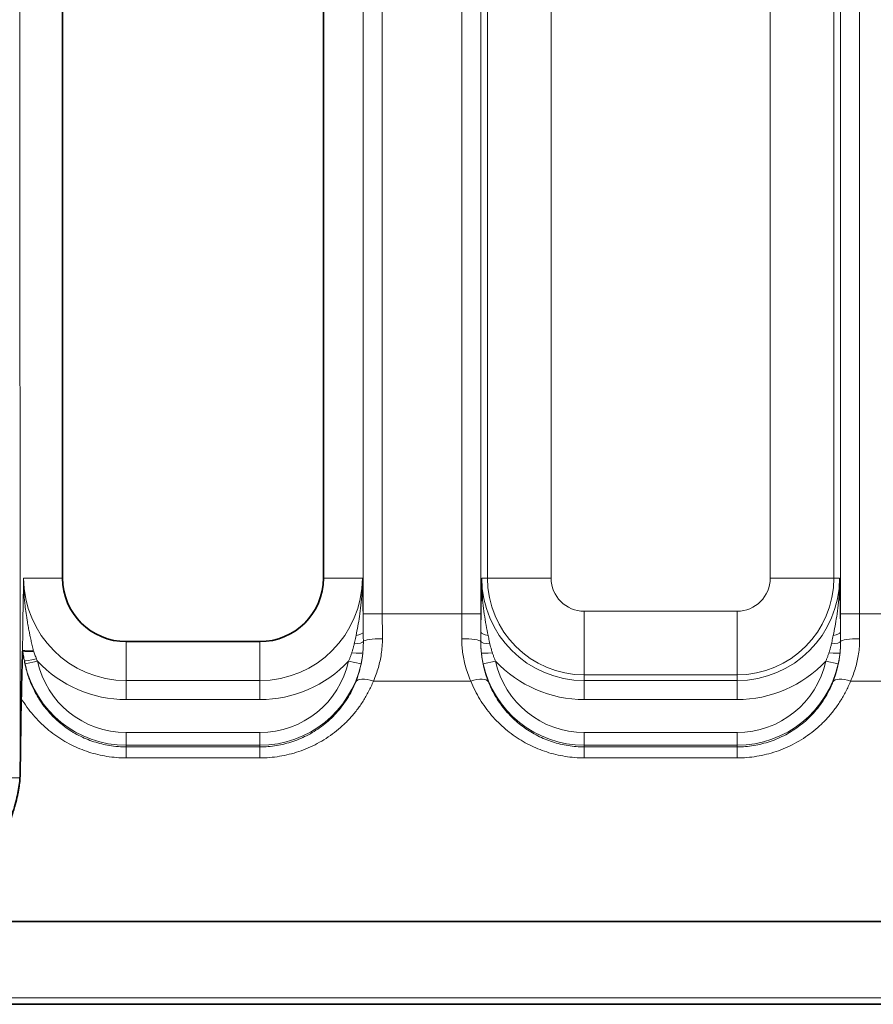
# Model space of a CAD drawing. Header units: millimetres. Extents: x 10 to 830, y 10 to 584.
# Tile 19 of 174: x 237 to 251, y 173 to 188. Entities that reach past the tile are written whole.
import ezdxf

# ---------------------------------------------------------------- set-up
doc = ezdxf.new("R2010")
doc.units = ezdxf.units.MM
doc.header["$LTSCALE"] = 2
for name, color, linetype, lineweight in [('Bemaßung (ISO)', 7, 'Continuous', 25), ('Sichtbar (ISO)', 7, 'Continuous', 35), ('Sichtbar schmal (ISO)', 7, 'Continuous', 18)]:
    doc.layers.add(name, color=color, linetype=linetype, lineweight=lineweight)
doc.styles.add('Notiztext (ISO)', font='isocpeur.ttf')
doc.dimstyles.new('Standard (ISO)', dxfattribs={"dimscale": 2, "dimtxt": 3.5, "dimasz": 2.5, "dimexe": 2, "dimexo": 0, "dimgap": 0.762, "dimtad": 1, "dimtoh": 1, "dimdec": 8, "dimdsep": 46, "dimtxsty": 'Notiztext (ISO)', "dimcen": 0.09, "dimdle": 10, "dimclrd": 256, "dimclre": 256, "dimclrt": 256, "dimadec": 6, "dimazin": 2, "dimtfac": 0.514286, "dimtdec": 3, "dimtmove": 0, "dimatfit": 3, "dimfxl": 1, "dimtolj": 1, "dimlwd": -1, "dimlwe": -1, "dimarcsym": 0})

# ---------------------------------------------------------------- blocks, each defined once
blk = doc.blocks.new('*D26')
at = {"layer": 'Bemaßung (ISO)', "transparency": 16777216}
for p, q in [((213.635, 194.366), (213.635, 132.981)), ((281.135, 194.366), (281.135, 132.981)), ((218.635, 136.981), (276.135, 136.981))]:
    blk.add_line(p, q, dxfattribs=at)
for points in [[(218.635, 137.814), (218.635, 136.147), (213.635, 136.981)], [(276.135, 137.814), (276.135, 136.147), (281.135, 136.981)]]:
    blk.add_solid(points, dxfattribs=at)
at = {"layer": 'Defpoints', "color": 0, "transparency": 16777216}
for p in [(213.635, 194.366), (281.135, 194.366), (281.135, 136.981)]:
    blk.add_point(p, dxfattribs=at)
at = {"layer": 'Bemaßung (ISO)', "transparency": 16777216, "insert": (239.685, 145.505), "char_height": 7, "attachment_point": 1, "style": 'Notiztext (ISO)'}
blk.add_mtext('\\A1;67.5', dxfattribs=at)

msp = doc.modelspace()

# ---------------------------------------------------------------- linework, layer by layer
at = {"layer": 'Sichtbar (ISO)'}
for p, q in [((237.98504723, 196.41642402), (237.98504723, 179.71642402)), ((242.08504723, 179.71642402), (242.08504723, 196.41642402)), ((238.98504723, 178.71642402), (241.08504723, 178.71642402)), ((237.33681485, 177.82225948), (237.31738418, 176.63134537)), ((278.39376924, 174.31845926), (216.37576633, 174.31845943)), ((190.39148969, 173.01642402), (304.37804723, 173.01642402))]:
    msp.add_line(p, q, dxfattribs=at)
for centre, start, end in [((238.98504723, 179.71642402), 180, 270), ((241.08504723, 179.71642402), 270, 0)]:
    msp.add_arc(centre, 1, start, end, dxfattribs=at)
msp.add_ellipse((237.01382065, 176.65425376), major_axis=(-0.00051389, 0.64115876), ratio=0.4737407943, start_param=4.5918358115, end_param=4.6762720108, dxfattribs=at)
for points, knots in [([(237.33681485, 177.82225948), (237.33876117, 177.9415498), (237.34142255, 178.05547975), (237.34807103, 178.29919928), (237.35254674, 178.4333839), (237.35689766, 178.55706491)], [-0.091893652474, -0.091893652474, -0.091893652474, -0.091893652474, -0.052684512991, -0.052684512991, -0.000000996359, -0.000000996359, -0.000000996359, -0.000000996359]), ([(237.36049322, 178.5751406), (237.36019123, 178.57528487), (237.35960481, 178.57519066), (237.35877504, 178.57366786), (237.35810048, 178.57097699), (237.35755799, 178.56727999), (237.35714671, 178.56264033), (237.35696561, 178.55901158), (237.35689714, 178.55706562)], [0, 0, 0, 0, 0.16666666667, 0.33333333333, 0.5, 0.66666666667, 0.83333333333, 0.99999926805, 0.99999926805, 0.99999926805, 0.99999926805]), ([(237.52721958, 178.56994022), (237.5170928, 178.56937802), (237.50707445, 178.56891201), (237.49728117, 178.56854177), (237.48748789, 178.56817154), (237.47791984, 178.56789715), (237.46869615, 178.56772553), (237.45947245, 178.56755391), (237.45059324, 178.56748512), (237.44217448, 178.56751805), (237.43375572, 178.56755098), (237.42579707, 178.56768553), (237.41839231, 178.56791941), (237.41098754, 178.56815329), (237.40413621, 178.56848638), (237.39791077, 178.5689146), (237.39168533, 178.56934282), (237.38608661, 178.56986636), (237.38118525, 178.57047767), (237.37628389, 178.57108897), (237.37207934, 178.57178793), (237.36861764, 178.57256854), (237.36515594, 178.57334916), (237.36243725, 178.57421145), (237.36049266, 178.57514051)], [0, 0, 0, 0, 0.125, 0.125, 0.125, 0.25, 0.25, 0.25, 0.375, 0.375, 0.375, 0.5, 0.5, 0.5, 0.625, 0.625, 0.625, 0.75, 0.75, 0.75, 0.875, 0.875, 0.875, 1, 1, 1, 1]), ([(237.31542101, 176.57738881), (237.31333966, 176.54060636), (237.30967441, 176.50188944), (237.30428463, 176.46129629), (237.30148181, 176.44018686), (237.29821377, 176.41856979), (237.29446073, 176.39642452), (237.29099673, 176.37598475), (237.28711949, 176.35509509), (237.28281402, 176.33373839), (237.27384382, 176.289243), (237.26301257, 176.24272144), (237.25020225, 176.19401312), (237.23739194, 176.14530481), (237.22259964, 176.0944094), (237.20580582, 176.04127548), (237.20316419, 176.03291763), (237.20047354, 176.02450398), (237.19773428, 176.01603576), (237.18305906, 175.97066837), (237.16697665, 175.92374218), (237.1496303, 175.87538394), (237.14503516, 175.86257358), (237.14035238, 175.849662), (237.13558567, 175.83665419), (237.11899964, 175.79139278), (237.10138714, 175.74497248), (237.08298835, 175.69754555), (237.07845295, 175.68585456), (237.0738709, 175.67410231), (237.06924353, 175.66228704), (237.04970412, 175.61239612), (237.02933792, 175.56138721), (237.00838228, 175.50909299)], [0, 0, 0, 0, 0.1428571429, 0.1428571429, 0.1428571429, 0.2171463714, 0.2171463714, 0.2171463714, 0.2857142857, 0.2857142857, 0.2857142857, 0.4285714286, 0.4285714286, 0.4285714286, 0.5714285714, 0.5714285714, 0.5714285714, 0.5938996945, 0.5938996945, 0.5938996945, 0.7142857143, 0.7142857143, 0.7142857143, 0.7461766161, 0.7461766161, 0.7461766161, 0.8571428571, 0.8571428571, 0.8571428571, 0.8844966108, 0.8844966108, 0.8844966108, 1, 1, 1, 1])]:
    msp.add_open_spline(points, degree=3, knots=knots, dxfattribs=at)
at = {"layer": 'Sichtbar schmal (ISO)'}
for p, q in [((237.31738418, 176.63134537), (237.3144435, 199.88173827)), ((242.71049462, 179.15429897), (242.71049462, 197.17854907)), ((243.01031187, 179.15429897), (243.01031187, 197.17854907)), ((244.25978259, 197.17854907), (244.25978259, 179.15429897)), ((244.55959984, 197.17854907), (244.55959984, 179.15429897)), ((250.21049462, 179.15429897), (250.21049462, 197.17854907)), ((250.51031187, 179.15429897), (250.51031187, 197.17854907)), ((244.66240148, 179.71642402), (244.66240148, 196.41642402)), ((245.66179231, 179.71642402), (245.66179231, 196.41642402)), ((249.10830215, 196.41642402), (249.10830215, 179.71642402)), ((250.10769297, 196.41642402), (250.10769297, 179.71642402)), ((237.98504723, 179.71642402), (237.37356815, 179.71642402)), ((242.08504723, 179.71642402), (242.69652638, 179.71642382)), ((244.57356808, 179.71642385), (244.66240148, 179.71642402)), ((245.66179231, 179.71642402), (244.66240148, 179.71642402)), ((249.10830215, 179.71642402), (250.10769297, 179.71642402)), ((250.10769297, 179.71642402), (250.19652638, 179.71642382)), ((243.01031187, 179.15429897), (242.71049462, 179.15429897)), ((244.25978259, 179.15429897), (243.01031187, 179.15429897)), ((244.25978259, 179.15429897), (244.55959984, 179.15429897)), ((248.58504723, 179.1931691), (246.18504723, 179.1931691)), ((246.18504723, 179.1931691), (246.18504723, 178.19377828)), ((248.58504723, 179.1931691), (248.58504723, 178.19377828)), ((250.51031187, 179.15429897), (250.21049462, 179.15429897)), ((251.75978259, 179.15429897), (250.51031187, 179.15429897)), ((238.98504723, 178.71642402), (238.98504723, 178.10494494)), ((241.08504723, 178.71642402), (241.08504723, 178.10494494)), ((237.39458972, 178.3672767), (237.58981901, 178.41013467)), ((242.67550474, 178.3672767), (242.48027545, 178.41013467)), ((244.59458972, 178.3672767), (244.78981901, 178.41013467)), ((250.17550474, 178.3672767), (249.98027545, 178.41013467)), ((248.58504723, 178.19377828), (246.18504723, 178.19377828)), ((246.18504723, 178.10494494), (246.18504723, 178.19377828)), ((248.58504723, 178.19377828), (248.58504723, 178.10494494)), ((238.98504723, 177.80512769), (238.98504723, 178.10494494)), ((238.98504723, 178.10494494), (241.08504723, 178.10494494)), ((241.08504723, 177.80512769), (241.08504723, 178.10494494)), ((244.40079009, 178.09605204), (242.86930437, 178.09605204)), ((246.18504723, 177.80512769), (246.18504723, 178.10494494)), ((246.18504723, 178.10494494), (248.58504723, 178.10494494)), ((248.58504723, 177.80512769), (248.58504723, 178.10494494)), ((251.90079009, 178.09605204), (250.36930437, 178.09605204)), ((238.98504723, 177.80512769), (241.08504723, 177.80512769)), ((246.18504723, 177.80512769), (248.58504723, 177.80512769)), ((238.98504723, 177.28797208), (241.08504723, 177.28797208)), ((238.98504723, 177.08809391), (238.98504723, 177.28797208)), ((241.08504723, 177.08809391), (241.08504723, 177.28797208)), ((246.18504723, 177.28797208), (248.58504723, 177.28797208)), ((246.18504723, 177.08809391), (246.18504723, 177.28797208)), ((248.58504723, 177.08809391), (248.58504723, 177.28797208)), ((238.98504723, 177.08809391), (241.08504723, 177.08809391)), ((238.98504723, 177.08809391), (238.98504723, 177.06209507)), ((238.98504723, 177.06209507), (241.08504723, 177.06209491)), ((238.98504723, 176.88926729), (238.98504723, 177.06209491)), ((241.08504723, 177.08809391), (241.08504723, 177.06209491)), ((241.08504723, 176.88926729), (241.08504723, 177.06209491)), ((246.18504723, 177.08809391), (248.58504723, 177.08809391)), ((246.18504723, 177.08809391), (246.18504723, 177.06209491)), ((246.18504723, 177.06209491), (248.58504723, 177.06209491)), ((246.18504723, 176.88926729), (246.18504723, 177.06209491)), ((248.58504723, 177.08809391), (248.58504723, 177.06209491)), ((248.58504723, 176.88926729), (248.58504723, 177.06209491)), ((238.98504723, 176.88926728), (241.08504723, 176.88926729)), ((246.18504723, 176.88926729), (248.58504723, 176.88926729)), ((304.37804723, 173.11642402), (190.39148969, 173.11642402))]:
    msp.add_line(p, q, dxfattribs=at)
for centre, radius, start, end in [((238.98504723, 179.71642402), 1.61147908, 180, 270), ((241.08504723, 179.71642402), 1.61147908, 270, 359.999834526), ((246.18504723, 179.71642402), 1.61147908, 180.000146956, 270), ((246.18504723, 179.71642402), 1.52264575, 180, 270), ((246.18504723, 179.71642402), 0.52325492, 180, 270), ((248.58504723, 179.71642402), 0.52325492, 270, 0), ((248.58504723, 179.71642402), 1.52264575, 270, 0), ((248.58504723, 179.71642402), 1.61147908, 270, 359.999834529), ((238.98504723, 178.71642402), 1.62833011, 192.381530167, 270), ((238.98504723, 179.71642402), 1.91129633, 223.114399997, 270), ((238.98504723, 178.71642402), 1.42845194, 192.381530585, 270), ((241.08504723, 179.71642402), 1.91129633, 270, 316.885600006), ((241.08504723, 178.71642402), 1.42845194, 270, 347.618469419), ((241.08504723, 178.71642402), 1.62833011, 270, 347.618469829), ((246.18504723, 178.71642402), 1.62833011, 192.381530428, 270), ((246.18504723, 178.71642402), 1.42845194, 192.381530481, 270), ((246.18504723, 179.71642402), 1.91129633, 223.114399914, 270), ((248.58504723, 179.71642402), 1.91129633, 270, 316.885600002), ((248.58504723, 178.71642402), 1.42845194, 270, 347.618469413), ((248.58504723, 178.71642402), 1.62833011, 270, 347.618469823)]:
    msp.add_arc(centre, radius, start, end, dxfattribs=at)
for centre, major_axis, ratio, start_param, end_param in [((242.80815434, 179.15429951), (0, 2.79831318), 0.0348994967, 1.5707965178, 1.6737003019), ((243.10794766, 179.15429959), (0.00000045, 2.49812141), 0.0390836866, 1.5707965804, 1.7279441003), ((244.1621468, 179.15429959), (0.00000045, -2.49812135), 0.0390836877, 1.4136485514, 1.570796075), ((244.46194011, 179.15429948), (0, -2.79831238), 0.0348995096, 1.4678923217, 1.5707961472), ((250.30815434, 179.15429951), (0, 2.79831318), 0.0348994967, 1.5707965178, 1.673700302), ((250.60794766, 179.15429959), (0.00000045, 2.49812141), 0.0390836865, 1.5707965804, 1.7279441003), ((242.51113307, 178.86684995), (0.19998881, 0.00211517), 0.289851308, 5.155871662, 6.2467123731), ((243.01151489, 178.71642402), (-0.29999541, -0.0016587), 0.1563815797, 4.7115243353, 6.2105862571), ((244.25857956, 178.71642402), (0.29999541, -0.0016587), 0.1563815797, 0.0725990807, 1.5716609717), ((244.75896139, 178.86684983), (-0.19998881, 0.00211523), 0.2898513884, 0.0364730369, 1.1273137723), ((250.01113307, 178.86684995), (0.19998881, 0.00211517), 0.289851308, 5.1558716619, 6.2467123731), ((250.51151489, 178.71642402), (-0.29999541, -0.0016587), 0.1563815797, 4.7115243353, 6.2105862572), ((242.51280823, 178.71933868), (0.19999153, 0.00184048), 0.205042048, 4.9927317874, 6.2099218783), ((244.75728622, 178.71933858), (-0.19999153, 0.00184048), 0.2050419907, 0.0732633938, 1.2904536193), ((250.01280823, 178.71933868), (0.19999153, 0.00184048), 0.2050420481, 4.9927317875, 6.2099218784), ((237.58168952, 178.44993163), (-0.196517, -0.03716272), 0.0218154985, 0.0349147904, 1.5350114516), ((242.50477003, 178.56083612), (0.19887665, -0.0211679), 0.0889097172, 4.8481005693, 6.2481398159), ((240.61153066, 178.81036948), (2.05064078, -0.50968132), 0.8909041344, 6.1627551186, 6.4117156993), ((244.76532447, 178.56083527), (-0.19887664, -0.02116792), 0.0889091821, 0.0350457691, 1.4350852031), ((246.56979005, 178.78895314), (1.96112084, 0.49125693), 0.9108718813, 3.0085141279, 3.2630447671), ((250.00477003, 178.56083612), (0.19887665, -0.0211679), 0.0889097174, 4.8481005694, 6.2481398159), ((248.11153068, 178.81036948), (2.05064076, -0.50968131), 0.8909041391, 6.1627551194, 6.4117157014), ((239.43792177, 178.38120419), (1.97582669, -0.8301439), 0.7795513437, 3.6179553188, 3.6438834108), ((242.86930437, 177.96906241), (-0.27843005, 0.11169919), 0.3978358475, 4.8706559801, 6.2451367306), ((244.40079009, 177.96906241), (0.27843005, 0.11169919), 0.3978358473, 0.0380485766, 1.4125293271), ((250.36930437, 177.96906241), (-0.27843005, 0.11169919), 0.3978358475, 4.8706559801, 6.2451367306), ((237.01757374, 176.57748107), (0.3, 0.00003794), 0.0036218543, 4.7123885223, 6.1633155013)]:
    msp.add_ellipse(centre, major_axis=major_axis, ratio=ratio, start_param=start_param, end_param=end_param, dxfattribs=at)
for points, knots in [([(237.35689643, 178.5570656), (237.35696092, 178.57719), (237.35704445, 178.59789863), (237.35714812, 178.61917491), (237.35724532, 178.63912247), (237.35736023, 178.65956877), (237.35749378, 178.68050327), (237.3576583, 178.70629353), (237.35785104, 178.73282412), (237.35807639, 178.76013456), (237.35822907, 178.77863768), (237.3583968, 178.79749832), (237.3585799, 178.81673075), (237.35888687, 178.84897459), (237.3592365, 178.88226286), (237.3596348, 178.91661225), (237.35982473, 178.93299175), (237.36002584, 178.94961223), (237.36023794, 178.96647758), (237.36073564, 179.00605122), (237.36129239, 179.04697082), (237.36191719, 179.0892911), (237.36211707, 179.10282978), (237.36232407, 179.11651184), (237.36253782, 179.13034066), (237.36327718, 179.17817476), (237.36409309, 179.22775801), (237.36500235, 179.27939037), (237.36517764, 179.28934458), (237.36535658, 179.29937522), (237.36553888, 179.3094851), (237.36657593, 179.36699709), (237.36771069, 179.42706126), (237.36893496, 179.48907089), (237.3690422, 179.49450253), (237.36915022, 179.49994936), (237.36925893, 179.50541116), (237.37060879, 179.57322696), (237.37204323, 179.64329794), (237.37356815, 179.71642402)], [0, 0, 0, 0, 0.073730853, 0.073730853, 0.073730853, 0.1428571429, 0.1428571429, 0.1428571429, 0.2280173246, 0.2280173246, 0.2280173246, 0.2857142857, 0.2857142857, 0.2857142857, 0.3824452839, 0.3824452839, 0.3824452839, 0.4285714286, 0.4285714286, 0.4285714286, 0.5368039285, 0.5368039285, 0.5368039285, 0.5714285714, 0.5714285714, 0.5714285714, 0.6911957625, 0.6911957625, 0.6911957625, 0.7142857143, 0.7142857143, 0.7142857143, 0.8456373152, 0.8456373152, 0.8456373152, 0.8571428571, 0.8571428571, 0.8571428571, 1, 1, 1, 1]), ([(237.52721956, 178.5699402), (237.52550814, 178.57724464), (237.52376987, 178.58468853), (237.522007, 178.59226711), (237.51586137, 178.61868709), (237.50941512, 178.64674527), (237.50277653, 178.67624325), (237.49978225, 178.68954805), (237.49674945, 178.70314695), (237.49367983, 178.71706422), (237.48799161, 178.74285387), (237.48217558, 178.7697364), (237.47625789, 178.79787697), (237.47187902, 178.81869998), (237.46744524, 178.84021128), (237.46298201, 178.86245131), (237.45815858, 178.88648621), (237.45330051, 178.91137215), (237.44845043, 178.9371626), (237.44275499, 178.96744828), (237.43707009, 178.99897984), (237.4314844, 179.03187117), (237.42791207, 179.05290688), (237.42438092, 179.07449884), (237.42092005, 179.09667621), (237.4143596, 179.13871589), (237.40804484, 179.18285633), (237.40224111, 179.22934191), (237.40019596, 179.2457227), (237.3982152, 179.26239467), (237.39631191, 179.27936702), (237.38995341, 179.3360684), (237.38445202, 179.39612658), (237.38045261, 179.4588338), (237.37985764, 179.46816254), (237.37929592, 179.47754975), (237.37876916, 179.48699283), (237.3747015, 179.55991172), (237.37268615, 179.63617669), (237.37356815, 179.71642402)], [0, 0, 0, 0, 0.0318441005, 0.0318441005, 0.0318441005, 0.1428571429, 0.1428571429, 0.1428571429, 0.1929285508, 0.1929285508, 0.1929285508, 0.2857142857, 0.2857142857, 0.2857142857, 0.354372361, 0.354372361, 0.354372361, 0.4285714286, 0.4285714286, 0.4285714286, 0.5157032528, 0.5157032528, 0.5157032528, 0.5714285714, 0.5714285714, 0.5714285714, 0.6770621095, 0.6770621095, 0.6770621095, 0.7142857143, 0.7142857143, 0.7142857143, 0.8386426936, 0.8386426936, 0.8386426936, 0.8571428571, 0.8571428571, 0.8571428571, 1, 1, 1, 1]), ([(242.59749961, 178.81539814), (242.60695549, 178.86089302), (242.61645411, 178.9087686), (242.62555518, 178.95813768), (242.63465625, 179.00750676), (242.64338246, 179.05837842), (242.65173592, 179.11325105), (242.66008938, 179.16812368), (242.66805524, 179.22699001), (242.67491327, 179.28953718), (242.68177131, 179.35208435), (242.6875398, 179.41831005), (242.69145475, 179.4892988), (242.69536969, 179.56028755), (242.6974082, 179.63603789), (242.69652642, 179.71641714)], [0, 0, 0, 0, 0.2, 0.2, 0.2, 0.4, 0.4, 0.4, 0.6, 0.6, 0.6, 0.8, 0.8, 0.8, 1, 1, 1, 1]), ([(242.71101123, 178.8668499), (242.71049648, 178.91550736), (242.70989518, 178.96523936), (242.70922141, 179.01533599), (242.70854765, 179.06543264), (242.70780202, 179.11589391), (242.70695035, 179.16894177), (242.70609867, 179.22198962), (242.70514316, 179.27762407), (242.70408831, 179.33536893), (242.70303347, 179.39311379), (242.70188264, 179.45296906), (242.70061986, 179.51626129), (242.69935708, 179.57955351), (242.69798747, 179.64628269), (242.69652642, 179.71641714)], [0.00000006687, 0.00000006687, 0.00000006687, 0.00000006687, 0.2, 0.2, 0.2, 0.4, 0.4, 0.4, 0.6, 0.6, 0.6, 0.8, 0.8, 0.8, 1, 1, 1, 1]), ([(244.57356805, 179.71641791), (244.57223045, 179.65218548), (244.57096891, 179.59074646), (244.56982225, 179.53364015), (244.56867559, 179.47653385), (244.56764753, 179.42376028), (244.56664168, 179.36980104), (244.56563582, 179.3158418), (244.56465328, 179.2606969), (244.56372026, 179.20430179), (244.56278724, 179.14790667), (244.56190485, 179.09026133), (244.5611243, 179.03376783), (244.56034375, 178.97727433), (244.55966601, 178.92193266), (244.55908323, 178.86684986)], [0, 0, 0, 0, 0.2, 0.2, 0.2, 0.4, 0.4, 0.4, 0.6, 0.6, 0.6, 0.8, 0.8, 0.8, 0.99999997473, 0.99999997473, 0.99999997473, 0.99999997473]), ([(244.57356805, 179.71641791), (244.57276152, 179.64285404), (244.57443118, 179.57307987), (244.57761424, 179.50883915), (244.5807973, 179.44459843), (244.58537184, 179.38589877), (244.59125714, 179.32698115), (244.59714245, 179.26806353), (244.6044323, 179.20892993), (244.61291489, 179.15001482), (244.62139748, 179.0910997), (244.63108974, 179.03239418), (244.64121607, 178.97634947), (244.6513424, 178.92030476), (244.66188428, 178.86692776), (244.67259485, 178.81539814)], [0, 0, 0, 0, 0.2, 0.2, 0.2, 0.4, 0.4, 0.4, 0.6, 0.6, 0.6, 0.8, 0.8, 0.8, 1, 1, 1, 1]), ([(250.09749961, 178.81539814), (250.10695549, 178.86089302), (250.11645411, 178.9087686), (250.12555518, 178.95813768), (250.13465625, 179.00750676), (250.14338246, 179.05837842), (250.15173592, 179.11325105), (250.16008938, 179.16812368), (250.16805524, 179.22699001), (250.17491327, 179.28953718), (250.18177131, 179.35208435), (250.1875398, 179.41831005), (250.19145475, 179.4892988), (250.19536969, 179.56028755), (250.1974082, 179.63603789), (250.19652642, 179.71641714)], [0, 0, 0, 0, 0.2, 0.2, 0.2, 0.4, 0.4, 0.4, 0.6, 0.6, 0.6, 0.8, 0.8, 0.8, 1, 1, 1, 1]), ([(250.21101123, 178.8668499), (250.21049648, 178.91550736), (250.20989518, 178.96523936), (250.20922141, 179.01533599), (250.20854765, 179.06543264), (250.20780202, 179.11589391), (250.20695035, 179.16894177), (250.20609867, 179.22198962), (250.20514316, 179.27762407), (250.20408831, 179.33536893), (250.20303347, 179.39311379), (250.20188264, 179.45296906), (250.20061986, 179.51626129), (250.19935708, 179.57955351), (250.19798747, 179.64628269), (250.19652642, 179.71641714)], [0.00000006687, 0.00000006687, 0.00000006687, 0.00000006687, 0.2, 0.2, 0.2, 0.4, 0.4, 0.4, 0.6, 0.6, 0.6, 0.8, 0.8, 0.8, 1, 1, 1, 1]), ([(242.56850556, 178.68044207), (242.57171105, 178.69481305), (242.57491829, 178.70938133), (242.57804792, 178.7237706), (242.58117756, 178.73815987), (242.58423082, 178.75237195), (242.58744748, 178.7675237), (242.59066415, 178.78267543), (242.59404337, 178.79876466), (242.59749961, 178.81539812)], [0.00000038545, 0.00000038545, 0.00000038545, 0.00000038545, 0.33333333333, 0.33333333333, 0.33333333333, 0.66666666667, 0.66666666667, 0.66666666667, 0.9999998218, 0.9999998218, 0.9999998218, 0.9999998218]), ([(242.7122909, 178.71817263), (242.7121658, 178.7343741), (242.71202805, 178.75065648), (242.71188726, 178.76664774), (242.71174648, 178.78263901), (242.71160232, 178.79833916), (242.71145328, 178.8149081), (242.71130423, 178.83147703), (242.71115029, 178.84891475), (242.71101123, 178.86684985)], [0, 0, 0, 0, 0.3333333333, 0.3333333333, 0.3333333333, 0.6666666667, 0.6666666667, 0.6666666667, 1, 1, 1, 1]), ([(242.86930437, 178.09605204), (242.88576985, 178.13269835), (242.90044735, 178.16893426), (242.91345375, 178.20442043), (242.92646016, 178.23990661), (242.93779546, 178.27463894), (242.94781794, 178.30900141), (242.95784043, 178.34336388), (242.9665501, 178.3773493), (242.97434087, 178.41275596), (242.98213163, 178.44816262), (242.98900348, 178.48499846), (242.99463452, 178.5232234), (243.00026556, 178.56144834), (243.00465578, 178.60106653), (243.00753215, 178.6411933), (243.01040851, 178.68132007), (243.01177103, 178.72195165), (243.01151489, 178.76333919)], [0.00000000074, 0.00000000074, 0.00000000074, 0.00000000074, 0.16666666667, 0.16666666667, 0.16666666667, 0.33333333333, 0.33333333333, 0.33333333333, 0.5, 0.5, 0.5, 0.66666666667, 0.66666666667, 0.66666666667, 0.83333333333, 0.83333333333, 0.83333333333, 1, 1, 1, 1]), ([(244.25857956, 178.76333919), (244.2583476, 178.72586459), (244.25948239, 178.68909834), (244.26172438, 178.65360401), (244.26396638, 178.61810968), (244.26731558, 178.58388121), (244.27183459, 178.54931374), (244.2763536, 178.51474628), (244.28204242, 178.47984332), (244.28920198, 178.44396529), (244.29636153, 178.40808726), (244.30499182, 178.37123645), (244.31537087, 178.33341326), (244.32574992, 178.29559007), (244.33787772, 178.25679519), (244.35202853, 178.21716909), (244.36617934, 178.177543), (244.38235315, 178.13708635), (244.40079009, 178.09605204)], [0, 0, 0, 0, 0.16666666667, 0.16666666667, 0.16666666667, 0.33333333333, 0.33333333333, 0.33333333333, 0.5, 0.5, 0.5, 0.66666666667, 0.66666666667, 0.66666666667, 0.83333333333, 0.83333333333, 0.83333333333, 0.99999999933, 0.99999999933, 0.99999999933, 0.99999999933]), ([(244.55908323, 178.86684984), (244.5589611, 178.85109957), (244.5588222, 178.83511875), (244.55868049, 178.81929055), (244.55853878, 178.80346235), (244.55839446, 178.78778676), (244.5582463, 178.77106974), (244.55809813, 178.75435271), (244.55794579, 178.73659424), (244.55780356, 178.71817263)], [0, 0, 0, 0, 0.3333333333, 0.3333333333, 0.3333333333, 0.6666666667, 0.6666666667, 0.6666666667, 1, 1, 1, 1]), ([(244.67259486, 178.81539806), (244.67563674, 178.80075906), (244.67872748, 178.78601802), (244.68179707, 178.77153017), (244.68486668, 178.7570423), (244.68791433, 178.74280963), (244.69118168, 178.72775277), (244.69444902, 178.71269592), (244.69793726, 178.69681317), (244.70158892, 178.68044198)], [0.00000060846, 0.00000060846, 0.00000060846, 0.00000060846, 0.33333333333, 0.33333333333, 0.33333333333, 0.66666666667, 0.66666666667, 0.66666666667, 0.99999970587, 0.99999970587, 0.99999970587, 0.99999970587]), ([(250.06850556, 178.68044207), (250.07171105, 178.69481305), (250.07491829, 178.70938133), (250.07804792, 178.7237706), (250.08117756, 178.73815987), (250.08423082, 178.75237195), (250.08744748, 178.7675237), (250.09066415, 178.78267543), (250.09404337, 178.79876466), (250.09749961, 178.81539812)], [0.00000038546, 0.00000038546, 0.00000038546, 0.00000038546, 0.33333333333, 0.33333333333, 0.33333333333, 0.66666666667, 0.66666666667, 0.66666666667, 0.99999982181, 0.99999982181, 0.99999982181, 0.99999982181]), ([(250.2122909, 178.71817263), (250.2121658, 178.7343741), (250.21202805, 178.75065648), (250.21188726, 178.76664774), (250.21174648, 178.78263901), (250.21160232, 178.79833916), (250.21145328, 178.8149081), (250.21130423, 178.83147703), (250.21115029, 178.84891475), (250.21101123, 178.86684985)], [0, 0, 0, 0, 0.3333333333, 0.3333333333, 0.3333333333, 0.6666666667, 0.6666666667, 0.6666666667, 1, 1, 1, 1]), ([(250.36930437, 178.09605204), (250.38576985, 178.13269835), (250.40044735, 178.16893426), (250.41345375, 178.20442043), (250.42646016, 178.23990661), (250.43779546, 178.27463894), (250.44781794, 178.30900141), (250.45784043, 178.34336388), (250.4665501, 178.3773493), (250.47434087, 178.41275596), (250.48213163, 178.44816262), (250.48900348, 178.48499846), (250.49463452, 178.5232234), (250.50026556, 178.56144834), (250.50465578, 178.60106653), (250.50753215, 178.6411933), (250.51040851, 178.68132007), (250.51177103, 178.72195165), (250.51151489, 178.76333919)], [0.00000000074, 0.00000000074, 0.00000000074, 0.00000000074, 0.16666666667, 0.16666666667, 0.16666666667, 0.33333333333, 0.33333333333, 0.33333333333, 0.5, 0.5, 0.5, 0.66666666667, 0.66666666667, 0.66666666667, 0.83333333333, 0.83333333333, 0.83333333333, 1, 1, 1, 1]), ([(242.52981239, 178.54045232), (242.53465034, 178.55521497), (242.53934407, 178.57023772), (242.54376974, 178.58519192), (242.54819545, 178.60014625), (242.55236233, 178.61503234), (242.55648306, 178.63080692), (242.56060378, 178.64658149), (242.56466919, 178.66324314), (242.56850555, 178.68044202)], [0.00000272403, 0.00000272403, 0.00000272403, 0.00000272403, 0.33333333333, 0.33333333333, 0.33333333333, 0.66666666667, 0.66666666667, 0.66666666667, 1, 1, 1, 1]), ([(242.70345855, 178.53906167), (242.70541822, 178.55789738), (242.70709928, 178.57706813), (242.70843618, 178.59618791), (242.70857562, 178.5981821), (242.70871138, 178.60017573), (242.70884351, 178.60217014), (242.70997826, 178.6192977), (242.71085475, 178.6364818), (242.71145969, 178.65457596), (242.71213508, 178.67477709), (242.71245529, 178.69611287), (242.7122909, 178.7181726)], [0.00000010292, 0.00000010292, 0.00000010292, 0.00000010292, 0.33333333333, 0.33333333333, 0.33333333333, 0.36809986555, 0.36809986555, 0.36809986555, 0.66666666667, 0.66666666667, 0.66666666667, 1, 1, 1, 1]), ([(244.55780356, 178.71817259), (244.55766085, 178.69902578), (244.55787861, 178.6796429), (244.55845049, 178.66040357), (244.55890664, 178.64505755), (244.55957941, 178.6298028), (244.56050686, 178.61405899), (244.56074216, 178.61006477), (244.56099415, 178.60603911), (244.56126407, 178.60197259), (244.56259789, 178.58187725), (244.56437582, 178.56078447), (244.56663587, 178.53906113)], [0.00000007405, 0.00000007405, 0.00000007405, 0.00000007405, 0.33333333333, 0.33333333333, 0.33333333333, 0.59921277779, 0.59921277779, 0.59921277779, 0.66666666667, 0.66666666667, 0.66666666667, 1, 1, 1, 1]), ([(244.70158893, 178.68044194), (244.70491867, 178.66551442), (244.70855866, 178.65037709), (244.71243018, 178.63535597), (244.71630169, 178.62033484), (244.72039593, 178.60543144), (244.7249943, 178.58971585), (244.72959267, 178.57400029), (244.73470421, 178.55747223), (244.74028219, 178.54045184)], [0, 0, 0, 0, 0.33333333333, 0.33333333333, 0.33333333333, 0.66666666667, 0.66666666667, 0.66666666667, 0.99999919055, 0.99999919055, 0.99999919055, 0.99999919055]), ([(250.02981239, 178.54045232), (250.03465034, 178.55521497), (250.03934407, 178.57023772), (250.04376974, 178.58519192), (250.04819545, 178.60014625), (250.05236233, 178.61503234), (250.05648306, 178.63080692), (250.06060378, 178.64658149), (250.06466919, 178.66324314), (250.06850555, 178.68044202)], [0.00000272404, 0.00000272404, 0.00000272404, 0.00000272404, 0.33333333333, 0.33333333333, 0.33333333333, 0.66666666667, 0.66666666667, 0.66666666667, 1, 1, 1, 1]), ([(250.20345855, 178.53906167), (250.20541822, 178.55789738), (250.20709928, 178.57706813), (250.20843618, 178.59618791), (250.20857562, 178.5981821), (250.20871138, 178.60017573), (250.20884351, 178.60217014), (250.20997826, 178.6192977), (250.21085475, 178.6364818), (250.21145969, 178.65457596), (250.21213508, 178.67477709), (250.21245529, 178.69611287), (250.2122909, 178.7181726)], [0.00000010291, 0.00000010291, 0.00000010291, 0.00000010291, 0.33333333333, 0.33333333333, 0.33333333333, 0.36809986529, 0.36809986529, 0.36809986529, 0.66666666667, 0.66666666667, 0.66666666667, 1, 1, 1, 1]), ([(237.57546889, 178.44431768), (237.57701636, 178.44049975), (237.57857956, 178.43668822), (237.58015841, 178.43288338), (237.58173725, 178.42907853), (237.58333175, 178.42528037), (237.58494187, 178.42148887), (237.58655199, 178.41769738), (237.58817774, 178.41391255), (237.58981901, 178.41013467)], [0.0000000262, 0.0000000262, 0.0000000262, 0.0000000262, 0.33333333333, 0.33333333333, 0.33333333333, 0.66666666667, 0.66666666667, 0.66666666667, 0.99999980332, 0.99999980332, 0.99999980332, 0.99999980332]), ([(242.48027545, 178.41013467), (242.48644516, 178.42433604), (242.49239768, 178.43864068), (242.49812696, 178.45303469), (242.50385623, 178.4674287), (242.50936227, 178.48191207), (242.51464425, 178.49648424), (242.51992623, 178.5110564), (242.52498414, 178.52571735), (242.52981228, 178.54045196)], [0.0000000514, 0.0000000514, 0.0000000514, 0.0000000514, 0.33333333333, 0.33333333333, 0.33333333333, 0.66666666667, 0.66666666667, 0.66666666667, 1, 1, 1, 1]), ([(242.67550474, 178.36727671), (242.6796525, 178.38617083), (242.68345615, 178.40514217), (242.68691225, 178.42417657), (242.69036836, 178.44321098), (242.69347693, 178.46230846), (242.69623558, 178.48146026), (242.69899423, 178.50061206), (242.70140295, 178.51981819), (242.70345861, 178.53906164)], [0, 0, 0, 0, 0.3333333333, 0.3333333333, 0.3333333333, 0.6666666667, 0.6666666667, 0.6666666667, 1, 1, 1, 1]), ([(244.56663589, 178.53906083), (244.5686891, 178.5198404), (244.57109541, 178.50064933), (244.57385237, 178.48150545), (244.57660933, 178.46236157), (244.5797169, 178.44326487), (244.58317377, 178.42422301), (244.58663064, 178.40518115), (244.59043685, 178.38619412), (244.59458972, 178.3672767)], [0, 0, 0, 0, 0.3333333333, 0.3333333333, 0.3333333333, 0.6666666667, 0.6666666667, 0.6666666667, 1, 1, 1, 1]), ([(244.74028223, 178.54045171), (244.74510471, 178.52573438), (244.75015831, 178.51108484), (244.75543774, 178.49651862), (244.76071717, 178.4819524), (244.76622241, 178.46746949), (244.77195352, 178.4530698), (244.77768464, 178.43867011), (244.78364165, 178.42435365), (244.78981901, 178.41013467)], [0, 0, 0, 0, 0.33333333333, 0.33333333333, 0.33333333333, 0.66666666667, 0.66666666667, 0.66666666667, 0.9999999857, 0.9999999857, 0.9999999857, 0.9999999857]), ([(249.98027545, 178.41013467), (249.98644516, 178.42433604), (249.99239768, 178.43864068), (249.99812696, 178.45303469), (250.00385623, 178.4674287), (250.00936227, 178.48191207), (250.01464425, 178.49648424), (250.01992623, 178.5110564), (250.02498414, 178.52571735), (250.02981228, 178.54045196)], [0.0000000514, 0.0000000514, 0.0000000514, 0.0000000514, 0.33333333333, 0.33333333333, 0.33333333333, 0.66666666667, 0.66666666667, 0.66666666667, 1, 1, 1, 1]), ([(250.17550474, 178.36727671), (250.1796525, 178.38617083), (250.18345615, 178.40514217), (250.18691225, 178.42417657), (250.19036836, 178.44321098), (250.19347693, 178.46230846), (250.19623558, 178.48146026), (250.19899423, 178.50061206), (250.20140295, 178.51981819), (250.20345861, 178.53906164)], [0, 0, 0, 0, 0.3333333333, 0.3333333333, 0.3333333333, 0.6666666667, 0.6666666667, 0.6666666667, 1, 1, 1, 1]), ([(237.38532063, 178.41264189), (237.39026692, 178.38358749), (237.39599173, 178.35474179), (237.40247948, 178.32612869), (237.40646694, 178.30854267), (237.41074264, 178.2910445), (237.41530308, 178.27363977), (237.42311384, 178.24383028), (237.43176038, 178.21429503), (237.44121429, 178.18509457), (237.44626114, 178.16950631), (237.45153798, 178.1540134), (237.45703963, 178.13862494), (237.46785728, 178.10836723), (237.4795442, 178.07851307), (237.49206514, 178.0491105), (237.49784067, 178.03554799), (237.50379364, 178.02208153), (237.50992021, 178.00871578), (237.5238321, 177.97836553), (237.53863948, 177.9485345), (237.55429491, 177.91927687), (237.56048045, 177.90771705), (237.56679834, 177.89624669), (237.57324535, 177.88486907), (237.59030141, 177.85476866), (237.60826153, 177.82531715), (237.62706631, 177.79656811), (237.63335972, 177.78694665), (237.63974772, 177.77740383), (237.64622787, 177.76794159), (237.66642893, 177.73844421), (237.6875258, 177.70972968), (237.70945065, 177.68184472), (237.71557392, 177.67405688), (237.72176178, 177.66633371), (237.72801263, 177.65867618), (237.75132257, 177.63012064), (237.77550858, 177.60247774), (237.80049757, 177.57578597), (237.80620352, 177.56969122), (237.81195135, 177.56364604), (237.81774014, 177.55765086), (237.84410233, 177.53034875), (237.87131399, 177.50408356), (237.89928884, 177.47889474), (237.90435952, 177.47432905), (237.90945529, 177.4697987), (237.91457559, 177.46530393), (237.94390775, 177.43955515), (237.97404527, 177.41497342), (238.00488287, 177.39159906), (238.00912682, 177.38838222), (238.01338403, 177.38518824), (238.01765422, 177.3820172), (238.04982756, 177.35812531), (238.08273706, 177.33553566), (238.11627966, 177.31427173), (238.11953778, 177.31220628), (238.12280188, 177.31015334), (238.12607187, 177.30811293), (238.1630066, 177.28506624), (238.20068982, 177.26361551), (238.2390495, 177.24375607), (238.27740918, 177.22389663), (238.31644544, 177.20562861), (238.35605557, 177.18897128), (238.39566571, 177.17231395), (238.43584815, 177.15726588), (238.47655106, 177.1438333), (238.51725396, 177.13040072), (238.5584822, 177.11859538), (238.59970224, 177.10851744), (238.64092228, 177.09843949), (238.68212416, 177.09005459), (238.72415667, 177.08320669), (238.76618919, 177.07635879), (238.80905672, 177.0710759), (238.85258811, 177.06751052), (238.8572066, 177.06713225), (238.86183248, 177.06677331), (238.8664657, 177.06643387), (238.90550267, 177.06357394), (238.94506157, 177.06209641), (238.98504723, 177.06209534)], [0, 0, 0, 0, 0.036431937, 0.036431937, 0.036431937, 0.0588235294, 0.0588235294, 0.0588235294, 0.0971741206, 0.0971741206, 0.0971741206, 0.1176470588, 0.1176470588, 0.1176470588, 0.1579021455, 0.1579021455, 0.1579021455, 0.1764705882, 0.1764705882, 0.1764705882, 0.2186348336, 0.2186348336, 0.2186348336, 0.2352941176, 0.2352941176, 0.2352941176, 0.2793675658, 0.2793675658, 0.2793675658, 0.2941176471, 0.2941176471, 0.2941176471, 0.3400992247, 0.3400992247, 0.3400992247, 0.3529411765, 0.3529411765, 0.3529411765, 0.4008298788, 0.4008298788, 0.4008298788, 0.4117647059, 0.4117647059, 0.4117647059, 0.4615620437, 0.4615620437, 0.4615620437, 0.4705882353, 0.4705882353, 0.4705882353, 0.5222956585, 0.5222956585, 0.5222956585, 0.5294117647, 0.5294117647, 0.5294117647, 0.5830274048, 0.5830274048, 0.5830274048, 0.5882352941, 0.5882352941, 0.5882352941, 0.6470588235, 0.6470588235, 0.6470588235, 0.7058823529, 0.7058823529, 0.7058823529, 0.7647058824, 0.7647058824, 0.7647058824, 0.8235294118, 0.8235294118, 0.8235294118, 0.8823529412, 0.8823529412, 0.8823529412, 0.9411764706, 0.9411764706, 0.9411764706, 0.9474173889, 0.9474173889, 0.9474173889, 1, 1, 1, 1]), ([(241.08504723, 177.06209491), (241.12955282, 177.06209509), (241.17386356, 177.06393638), (241.21750199, 177.06751024), (241.26114043, 177.0710841), (241.30410849, 177.07635587), (241.34725741, 177.0834221), (241.39040634, 177.09048833), (241.4337287, 177.09938659), (241.47663639, 177.11005725), (241.51954408, 177.12072791), (241.56204165, 177.13315718), (241.6040879, 177.1473533), (241.64613416, 177.16154943), (241.6877275, 177.17751423), (241.72874874, 177.19524277), (241.76976997, 177.2129713), (241.81021955, 177.23246281), (241.850007, 177.2537324), (241.88979445, 177.275002), (241.92891837, 177.29805178), (241.96720796, 177.3228545), (242.00549756, 177.34765722), (242.04295232, 177.3742137), (242.07938268, 177.4024638), (242.11581304, 177.43071389), (242.15121965, 177.46065684), (242.18545051, 177.49224396), (242.21968136, 177.52383107), (242.25273529, 177.55706329), (242.28443121, 177.59184659), (242.31612713, 177.62662989), (242.34646445, 177.66296654), (242.37523923, 177.70069095), (242.40401401, 177.73841536), (242.43124596, 177.77751336), (242.45714445, 177.81853289), (242.48304294, 177.85955243), (242.50757747, 177.90251048), (242.53028005, 177.94697661), (242.55298263, 177.99144274), (242.57386924, 178.03740975), (242.59276623, 178.08489437)], [0, 0, 0, 0, 0.0714285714, 0.0714285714, 0.0714285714, 0.1428571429, 0.1428571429, 0.1428571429, 0.2142857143, 0.2142857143, 0.2142857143, 0.2857142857, 0.2857142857, 0.2857142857, 0.3571428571, 0.3571428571, 0.3571428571, 0.4285714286, 0.4285714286, 0.4285714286, 0.5, 0.5, 0.5, 0.5714285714, 0.5714285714, 0.5714285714, 0.6428571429, 0.6428571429, 0.6428571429, 0.7142857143, 0.7142857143, 0.7142857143, 0.7857142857, 0.7857142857, 0.7857142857, 0.8571428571, 0.8571428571, 0.8571428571, 0.9285714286, 0.9285714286, 0.9285714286, 1, 1, 1, 1]), ([(244.67732823, 178.08489437), (244.69425414, 178.04236253), (244.71286023, 178.00085548), (244.73295644, 177.96056571), (244.75305265, 177.92027594), (244.77462745, 177.88119899), (244.7977341, 177.84311523), (244.82084075, 177.80503147), (244.84549338, 177.76794877), (244.87144608, 177.73216254), (244.89739877, 177.69637631), (244.92464423, 177.66188104), (244.95310885, 177.62867731), (244.98157347, 177.59547359), (245.01125963, 177.56356337), (245.04202059, 177.53303466), (245.07278154, 177.50250595), (245.10461665, 177.47335783), (245.13739976, 177.44563992), (245.17018288, 177.417922), (245.20391423, 177.39163457), (245.23844981, 177.36682871), (245.2729854, 177.34202284), (245.30832454, 177.31869765), (245.34435329, 177.29687273), (245.38038205, 177.27504782), (245.4170998, 177.25472221), (245.4544317, 177.23589589), (245.49176361, 177.21706957), (245.52970822, 177.19974148), (245.56825078, 177.18390105), (245.60679334, 177.16806061), (245.64593839, 177.15371698), (245.68527966, 177.14098004), (245.72462093, 177.12824311), (245.76414768, 177.11708465), (245.80461187, 177.10732524), (245.84507606, 177.09756584), (245.88648406, 177.08923185), (245.9285509, 177.08249703), (245.97061774, 177.07576221), (246.01334593, 177.07063286), (246.05618711, 177.06721992), (246.0990283, 177.06380698), (246.14198108, 177.06209508), (246.18504723, 177.06209491)], [0, 0, 0, 0, 0.0666666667, 0.0666666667, 0.0666666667, 0.1333333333, 0.1333333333, 0.1333333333, 0.2, 0.2, 0.2, 0.2666666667, 0.2666666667, 0.2666666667, 0.3333333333, 0.3333333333, 0.3333333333, 0.4, 0.4, 0.4, 0.4666666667, 0.4666666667, 0.4666666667, 0.5333333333, 0.5333333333, 0.5333333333, 0.6, 0.6, 0.6, 0.6666666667, 0.6666666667, 0.6666666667, 0.7333333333, 0.7333333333, 0.7333333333, 0.8, 0.8, 0.8, 0.8666666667, 0.8666666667, 0.8666666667, 0.9333333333, 0.9333333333, 0.9333333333, 1, 1, 1, 1]), ([(248.58504723, 177.06209491), (248.62955282, 177.06209509), (248.67386356, 177.06393638), (248.71750199, 177.06751024), (248.76114043, 177.0710841), (248.80410849, 177.07635587), (248.84725741, 177.0834221), (248.89040634, 177.09048833), (248.9337287, 177.09938659), (248.97663639, 177.11005725), (249.01954408, 177.12072791), (249.06204165, 177.13315718), (249.1040879, 177.1473533), (249.14613416, 177.16154943), (249.1877275, 177.17751423), (249.22874874, 177.19524277), (249.26976997, 177.2129713), (249.31021955, 177.23246281), (249.350007, 177.2537324), (249.38979445, 177.275002), (249.42891837, 177.29805178), (249.46720796, 177.3228545), (249.50549756, 177.34765722), (249.54295232, 177.3742137), (249.57938268, 177.4024638), (249.61581304, 177.43071389), (249.65121965, 177.46065684), (249.68545051, 177.49224396), (249.71968136, 177.52383107), (249.75273529, 177.55706329), (249.78443121, 177.59184659), (249.81612713, 177.62662989), (249.84646445, 177.66296654), (249.87523923, 177.70069095), (249.90401401, 177.73841536), (249.93124596, 177.77751336), (249.95714445, 177.81853289), (249.98304294, 177.85955243), (250.00757747, 177.90251048), (250.03028005, 177.94697661), (250.05298263, 177.99144274), (250.07386924, 178.03740975), (250.09276623, 178.08489437)], [0, 0, 0, 0, 0.0714285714, 0.0714285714, 0.0714285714, 0.1428571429, 0.1428571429, 0.1428571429, 0.2142857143, 0.2142857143, 0.2142857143, 0.2857142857, 0.2857142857, 0.2857142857, 0.3571428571, 0.3571428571, 0.3571428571, 0.4285714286, 0.4285714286, 0.4285714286, 0.5, 0.5, 0.5, 0.5714285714, 0.5714285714, 0.5714285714, 0.6428571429, 0.6428571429, 0.6428571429, 0.7142857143, 0.7142857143, 0.7142857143, 0.7857142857, 0.7857142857, 0.7857142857, 0.8571428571, 0.8571428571, 0.8571428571, 0.9285714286, 0.9285714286, 0.9285714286, 1, 1, 1, 1])]:
    msp.add_open_spline(points, degree=3, knots=knots, dxfattribs=at)
for points in [[(237.36049322, 178.5751406), (237.36351613, 178.5500237), (237.37061464, 178.49782166), (237.38001745, 178.4416923), (237.38532059, 178.41264188)], [(237.52721956, 178.5699402), (237.53433771, 178.55015418), (237.54949304, 178.50945254), (237.56650326, 178.46642945), (237.57546889, 178.44431768)], [(241.08504723, 176.88926729), (241.13773097, 176.88926749), (241.24224624, 176.89363371), (241.39459189, 176.91225312), (241.54812411, 176.94367239), (241.69877628, 176.98761536), (241.84625742, 177.04403787), (241.98972615, 177.11294506), (242.12854683, 177.19444597), (242.26150404, 177.28837429), (242.38725933, 177.3943136), (242.50474397, 177.51192026), (242.61263351, 177.64058755), (242.70959447, 177.77904704), (242.79710251, 177.93132982), (242.84673722, 178.03980015), (242.86930437, 178.09605204)], [(244.40079009, 178.09605204), (244.42099568, 178.04568651), (244.46525095, 177.94772034), (244.54219731, 177.8091836), (244.62998326, 177.67783795), (244.7269305, 177.55569316), (244.83246568, 177.44274027), (244.94557096, 177.33959999), (245.06534476, 177.24660916), (245.19076864, 177.164119), (245.3210362, 177.09225817), (245.45560469, 177.03098983), (245.59440191, 176.98031206), (245.73452736, 176.94088392), (245.88126237, 176.91140145), (246.03275054, 176.89329072), (246.13406932, 176.88926748), (246.18504723, 176.88926729)], [(248.58504723, 176.88926729), (248.63773097, 176.88926749), (248.74224624, 176.89363371), (248.89459189, 176.91225312), (249.04812411, 176.94367239), (249.19877628, 176.98761536), (249.34625742, 177.04403787), (249.48972615, 177.11294506), (249.62854683, 177.19444597), (249.76150404, 177.28837429), (249.88725933, 177.3943136), (250.00474397, 177.51192026), (250.11263351, 177.64058755), (250.20959447, 177.77904704), (250.29710251, 177.93132982), (250.34673722, 178.03980015), (250.36930437, 178.09605204)], [(237.33681485, 177.82225949), (237.36434931, 177.77639553), (237.42275797, 177.68774733), (237.52022796, 177.56343163), (237.62639131, 177.44870597), (237.7403901, 177.34391673), (237.86122615, 177.24950941), (237.98787571, 177.16581953), (238.11949954, 177.09297708), (238.25560919, 177.03096086), (238.39555184, 176.9798608), (238.5387631, 176.93986897), (238.68203008, 176.91139418), (238.83107456, 176.89343771), (238.93320174, 176.88926871), (238.98504723, 176.88926728)]]:
    msp.add_open_spline(points, degree=3, dxfattribs=at)

# ---------------------------------------------------------------- dimensions: what is measured, and where the dimension line sits
at = {"layer": 'Bemaßung (ISO)'}
dim = msp.add_linear_dim(base=(281.1350472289, 136.9806464), p1=(213.6350472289, 194.3664240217), p2=(281.1350472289, 194.3664240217), angle=180, dimstyle='Standard (ISO)', override={"dimgap": 0.762, "dimtoh": 0, "dimdec": 8, "dimtol": 0, "dimlim": 0, "dimtp": 0, "dimtm": 0, "dimtdec": 3, "dimtofl": 0, "dimatfit": 1}, dxfattribs=at)
dim.commit()
dim.dimension.update_dxf_attribs({"geometry": '*D26', "text_midpoint": (247.3850472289, 136.9806464), "dimtype": 160})

doc.saveas('drawing.dxf')
